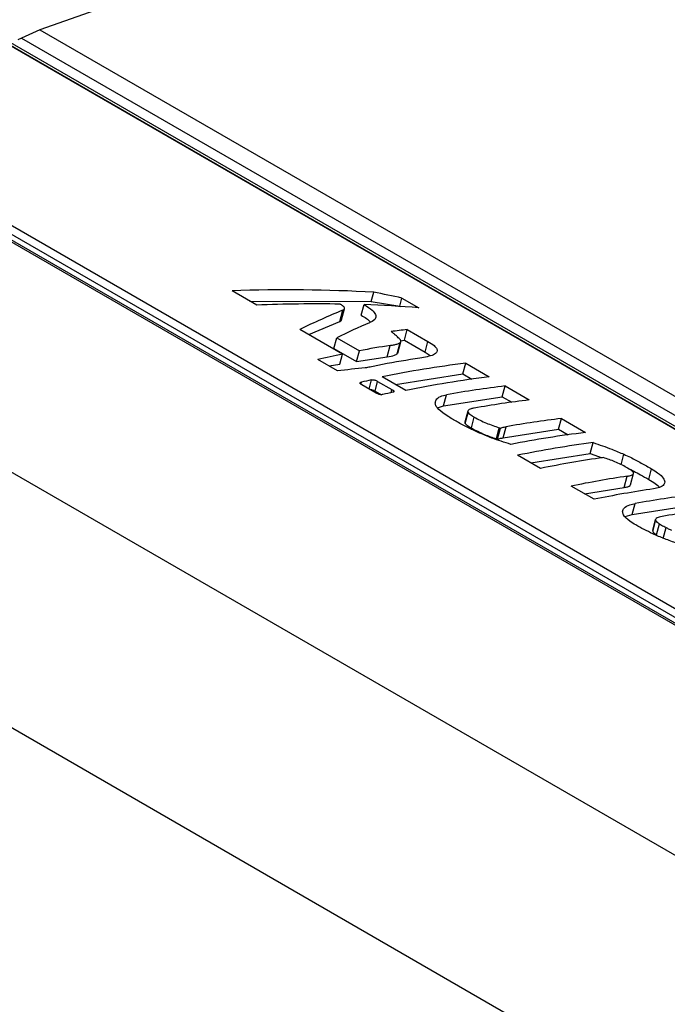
# Model space of a CAD drawing. Header units: inches. Extents: x 0.2 to 16.8, y 0.1 to 10.9.
# Tile 73 of 76: x 14.87 to 15.022, y 9.693 to 9.923. Entities that reach past the tile are written whole.
import ezdxf

# ---------------------------------------------------------------- set-up
doc = ezdxf.new("R2010")
doc.units = ezdxf.units.IN
doc.header["$MEASUREMENT"] = 0

msp = doc.modelspace()

# ---------------------------------------------------------------- linework, layer by layer
at = {"color": 7, "linetype": 'Continuous', "lineweight": 25}
for p, q in [((15.58949440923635, 9.501020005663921), (14.52636792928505, 10.11474985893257)), ((14.52649566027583, 10.11400717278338), (15.5885833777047, 9.500876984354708)), ((15.58867305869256, 9.50089106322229), (14.52668933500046, 10.11396121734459)), ((14.46951635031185, 10.10506208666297), (15.53160406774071, 9.491931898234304)), ((14.46874049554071, 10.10342804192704), (15.52876870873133, 9.491486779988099)), ((14.48157177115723, 10.09465110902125), (15.52317541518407, 9.493346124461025)), ((14.48294058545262, 10.09339885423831), (15.52454422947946, 9.492093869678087)), ((15.46285789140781, 9.473885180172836), (14.4102392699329, 10.08154897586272)), ((15.44046835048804, 9.427081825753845), (14.37804041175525, 10.04040841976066)), ((14.98946505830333, 9.960799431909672), (14.87504743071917, 9.920485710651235)), ((14.87504743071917, 9.920485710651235), (14.87075403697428, 9.91853522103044)), ((14.87504743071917, 9.920485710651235), (15.25524374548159, 9.70100304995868)), ((14.87075403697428, 9.91853522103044), (14.86994343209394, 9.918090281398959)), ((14.87075403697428, 9.91853522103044), (15.25430514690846, 9.697115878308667)), ((14.92572634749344, 9.856144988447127), (14.91996566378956, 9.859470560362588)), ((14.95251098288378, 9.856976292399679), (14.95309019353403, 9.859148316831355)), ((14.92410525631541, 9.857080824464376), (14.95251098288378, 9.856976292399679)), ((14.95251098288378, 9.856976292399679), (14.95917453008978, 9.855906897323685)), ((14.95917453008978, 9.855906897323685), (14.95967827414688, 9.857795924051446)), ((14.95967827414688, 9.857795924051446), (14.96362342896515, 9.855518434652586)), ((14.94516096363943, 9.852316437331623), (14.94586578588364, 9.854959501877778)), ((14.94555387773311, 9.852666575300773), (14.94625594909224, 9.855299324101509)), ((14.9501486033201, 9.85376634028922), (14.95081446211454, 9.85626329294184)), ((14.95917453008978, 9.855906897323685), (14.95932540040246, 9.855819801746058)), ((14.93789795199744, 9.849241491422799), (14.94516096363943, 9.852316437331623)), ((14.94577296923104, 9.844695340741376), (14.93578803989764, 9.850459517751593)), ((14.96025245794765, 9.847933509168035), (14.96091831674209, 9.850430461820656)), ((14.96091831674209, 9.850430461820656), (14.9657319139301, 9.847651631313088)), ((14.94378478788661, 9.84598278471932), (14.94446264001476, 9.848524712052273)), ((14.94446264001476, 9.848524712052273), (14.94974666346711, 9.845474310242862)), ((14.95857813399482, 9.844744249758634), (14.95928219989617, 9.847384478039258)), ((14.95869368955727, 9.84494521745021), (14.9593964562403, 9.847580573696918)), ((14.95935267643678, 9.84779225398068), (14.96025245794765, 9.847933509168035)), ((14.96025245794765, 9.847933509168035), (14.96506605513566, 9.845154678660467)), ((14.96506605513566, 9.845154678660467), (14.9657319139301, 9.847651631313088)), ((14.94378478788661, 9.84598278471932), (14.94906881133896, 9.84293238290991)), ((14.94906881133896, 9.84293238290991), (14.94974666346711, 9.845474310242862)), ((14.95623183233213, 9.84405689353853), (14.95694054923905, 9.846714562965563)), ((14.96506605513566, 9.845154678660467), (14.96623285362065, 9.844340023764)), ((14.94461479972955, 9.84078172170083), (14.93999877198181, 9.843446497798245)), ((14.94513829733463, 9.842315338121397), (14.94577296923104, 9.844695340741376)), ((14.94906881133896, 9.84293238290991), (14.95623183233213, 9.84405689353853)), ((14.95857813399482, 9.844744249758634), (14.9586228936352, 9.844963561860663)), ((14.94263811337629, 9.84192283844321), (14.94513829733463, 9.842315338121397)), ((14.95510802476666, 9.842236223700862), (14.95511338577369, 9.8422563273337)), ((14.95511338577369, 9.8422563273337), (14.95513832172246, 9.842241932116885)), ((14.97389769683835, 9.840056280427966), (14.97456355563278, 9.842553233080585)), ((14.97456355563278, 9.842553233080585), (14.9800878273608, 9.839364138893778)), ((14.95199543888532, 9.836520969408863), (14.95256513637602, 9.838657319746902)), ((14.95338600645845, 9.836057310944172), (14.95399095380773, 9.83832584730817)), ((14.95399095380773, 9.83832584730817), (14.95732134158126, 9.836403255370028)), ((14.96058331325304, 9.836192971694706), (14.95505904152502, 9.839382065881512)), ((14.95816854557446, 9.837586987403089), (14.97389769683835, 9.840056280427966)), ((14.97389769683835, 9.840056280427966), (14.97600924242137, 9.838837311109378)), ((14.95005958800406, 9.837665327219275), (14.95018419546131, 9.838132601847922)), ((14.95361523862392, 9.83558587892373), (14.95028485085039, 9.837508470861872)), ((14.95338600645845, 9.836057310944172), (14.95486889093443, 9.835201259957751)), ((14.95712450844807, 9.83566513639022), (14.95732134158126, 9.836403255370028)), ((14.95775743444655, 9.835844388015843), (14.95779875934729, 9.835999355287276)), ((14.98309954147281, 9.834744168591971), (14.98376540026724, 9.837241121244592)), ((14.98376540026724, 9.837241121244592), (14.98941195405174, 9.833981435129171)), ((14.96939580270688, 9.832592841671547), (14.97008785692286, 9.835188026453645)), ((14.96939580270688, 9.832592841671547), (14.98309954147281, 9.834744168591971)), ((14.98309954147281, 9.834744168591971), (14.98533336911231, 9.83345460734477)), ((14.96800724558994, 9.832170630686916), (14.96939580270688, 9.832592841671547)), ((14.97505627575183, 9.831384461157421), (14.97437278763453, 9.828821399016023)), ((14.97446499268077, 9.828473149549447), (14.9751451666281, 9.831023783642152)), ((14.97590387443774, 9.827425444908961), (14.97658154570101, 9.829966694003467)), ((14.99627627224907, 9.827137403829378), (14.9969421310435, 9.829634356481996)), ((14.9969421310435, 9.829634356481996), (15.00259875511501, 9.82636885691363)), ((14.98173262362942, 9.82490034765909), (14.98241939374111, 9.82747571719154)), ((14.98201646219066, 9.82481110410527), (14.98270396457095, 9.827389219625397)), ((14.98329983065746, 9.825100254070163), (14.98399617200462, 9.827711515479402)), ((14.98329983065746, 9.825100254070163), (14.99627627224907, 9.827137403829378)), ((14.99627627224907, 9.827137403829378), (14.99852017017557, 9.82584202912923)), ((15.00368993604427, 9.821447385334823), (15.00437308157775, 9.824009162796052)), ((14.99205073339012, 9.81797975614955), (14.98671108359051, 9.821062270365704)), ((14.98981668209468, 9.819269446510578), (15.00368993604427, 9.821447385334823)), ((15.00368993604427, 9.821447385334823), (15.00648558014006, 9.820481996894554)), ((15.01088788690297, 9.818783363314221), (15.01155261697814, 9.821276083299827)), ((15.0173615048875, 9.815398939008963), (15.01802115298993, 9.817872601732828)), ((15.01160456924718, 9.813516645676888), (15.01231101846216, 9.816165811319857)), ((15.01310306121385, 9.814158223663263), (15.0138022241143, 9.816780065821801)), ((15.00455179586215, 9.810763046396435), (14.99920399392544, 9.813850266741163)), ((15.00230959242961, 9.812057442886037), (15.01160456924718, 9.813516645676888)), ((15.01346531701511, 9.807181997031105), (15.01415762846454, 9.809778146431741)), ((15.01346531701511, 9.807181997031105), (15.02712827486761, 9.80932692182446)), ((15.01185408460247, 9.806733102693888), (15.01346531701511, 9.807181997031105)), ((15.01826287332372, 9.803476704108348), (15.01894620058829, 9.806039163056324)), ((15.01895154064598, 9.806062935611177), (15.01826793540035, 9.803499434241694)), ((15.01916824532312, 9.802479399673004), (15.01984626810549, 9.805021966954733)), ((15.02069847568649, 9.801623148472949), (15.02137681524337, 9.804166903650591))]:
    msp.add_line(p, q, dxfattribs=at)
for centre, radius, start, end in [((14.98852037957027, 9.62069565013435), 0.2313870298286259, 96.85110431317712, 97.7847354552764), ((14.99493854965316, 9.604829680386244), 0.2448512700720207, 98.92770489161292, 100.6359890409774), ((14.99776993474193, 9.590306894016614), 0.2596481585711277, 101.5521241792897, 102.8557875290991), ((15.00031257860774, 9.602479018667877), 0.2440002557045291, 98.59232032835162, 100.6752651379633), ((15.00180988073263, 9.59447448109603), 0.2521248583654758, 100.6677136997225, 101.3443207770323), ((15.0035751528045, 9.60254750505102), 0.2417528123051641, 96.89240330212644, 101.5770062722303), ((15.00756779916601, 9.583415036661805), 0.2611013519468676, 102.1608199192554, 102.6958301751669), ((15.00909942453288, 9.599358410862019), 0.2417528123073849, 96.89240330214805, 101.5770062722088), ((15.01222182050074, 9.601080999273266), 0.237868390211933, 96.87080383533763, 100.2027169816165), ((15.01258088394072, 9.580521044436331), 0.2611013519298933, 102.1608199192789, 102.6958301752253), ((15.01779381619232, 9.598355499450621), 0.2373291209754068, 96.86836129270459, 100.0076806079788), ((15.0253316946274, 9.593953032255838), 0.2373850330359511, 96.86860804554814, 100.0279518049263), ((15.03141258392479, 9.587707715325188), 0.2403942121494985, 96.88406571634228, 101.1023169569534), ((15.03552208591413, 9.582918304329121), 0.2430947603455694, 97.36184796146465, 101.5831611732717), ((15.04123189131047, 9.57779724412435), 0.2451661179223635, 98.09642757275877, 101.57224669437), ((15.04857960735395, 9.572615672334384), 0.2462358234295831, 98.47003162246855, 101.5674653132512), ((15.05382512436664, 9.570080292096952), 0.245674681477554, 98.27452786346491, 101.569902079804), ((15.05624678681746, 9.57569063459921), 0.2378412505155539, 96.87067758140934, 100.1929268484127), ((15.06167400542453, 9.573048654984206), 0.237302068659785, 96.86824244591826, 99.99786852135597)]:
    msp.add_arc(centre, radius, start, end, dxfattribs=at)
for centre, major_axis, ratio, start_param, end_param in [((14.82431485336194, 9.446731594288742), (0.3096611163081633, 0.3399694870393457), 0.7571277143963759, 0.5517789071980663, 0.6374665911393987), ((14.81725031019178, 9.450809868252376), (0.5442903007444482, -0.000544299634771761), 0.7748399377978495, 1.306812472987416, 1.319332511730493), ((14.83001191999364, 9.443442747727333), (0.3071782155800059, 0.3419005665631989), 0.7540375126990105, 0.5811871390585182, 0.6315642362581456), ((14.83387593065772, 9.441212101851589), (0.1873546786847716, 0.4172212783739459), 0.3888497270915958, 0.3882629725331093, 0.4333457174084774), ((14.82979497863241, 9.443567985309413), (0.3167214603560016, 0.3343557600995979), 0.7654130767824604, 0.5562946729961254, 0.5894167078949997), ((14.83949938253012, 9.43796575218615), (0.185210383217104, 0.4184425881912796), 0.3765384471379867, 0.3845330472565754, 0.4195608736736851), ((14.85420333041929, 9.429477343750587), (0.2673970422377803, 0.3701222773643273), 0.688578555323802, 0.5439810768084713, 0.562136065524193), ((14.85259913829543, 9.430403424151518), (0.2322345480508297, 0.39171195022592), 0.5934606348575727, 0.4768924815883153, 0.480447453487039)]:
    msp.add_ellipse(centre, major_axis=major_axis, ratio=ratio, start_param=start_param, end_param=end_param, dxfattribs=at)
for points, knots in [([(14.94533538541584, 9.856276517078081), (14.94532155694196, 9.85628871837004), (14.94529659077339, 9.856310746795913), (14.94525908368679, 9.856342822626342), (14.94522994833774, 9.85636259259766), (14.94521531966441, 9.856372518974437)], [0, 0, 0, 0, 0.3820281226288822, 0.689720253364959, 1, 1, 1, 1]), ([(14.94586578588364, 9.854959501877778), (14.94601954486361, 9.855044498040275), (14.94627959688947, 9.855188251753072), (14.94627507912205, 9.855510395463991), (14.94598102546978, 9.855873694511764), (14.94557045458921, 9.856129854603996), (14.94533538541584, 9.856276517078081)], [0, 0, 0, 0, 0.3020446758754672, 0.5108471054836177, 0.7199393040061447, 1, 1, 1, 1]), ([(14.95081446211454, 9.85626329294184), (14.95150635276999, 9.855829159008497), (14.95276106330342, 9.855041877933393), (14.95363315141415, 9.853925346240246), (14.95359728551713, 9.852908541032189), (14.95281616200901, 9.852338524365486), (14.95215887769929, 9.85204699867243), (14.95207973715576, 9.85201189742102)], [0, 0, 0, 0, 0.2479466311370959, 0.4496393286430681, 0.6511458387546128, 0.9579960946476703, 1, 1, 1, 1]), ([(14.94516096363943, 9.852316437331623), (14.94534094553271, 9.852395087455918), (14.945552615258, 9.852487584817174), (14.94552615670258, 9.852649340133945), (14.94552219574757, 9.852673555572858)], [0, 0, 0, 0, 0.850295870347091, 1, 1, 1, 1]), ([(14.9501486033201, 9.85376634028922), (14.95101173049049, 9.853266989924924), (14.95199463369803, 9.852698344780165), (14.95226203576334, 9.852173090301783), (14.95229462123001, 9.85210908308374)], [0, 0, 0, 0, 0.8781405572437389, 1, 1, 1, 1]), ([(14.95904907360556, 9.848316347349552), (14.95875252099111, 9.84858791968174), (14.95830756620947, 9.848995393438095), (14.95770845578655, 9.849539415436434), (14.95735540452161, 9.849813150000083), (14.95717863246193, 9.849950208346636)], [0, 0, 0, 0, 0.499438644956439, 0.7493699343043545, 1, 1, 1, 1]), ([(14.95694054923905, 9.846714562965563), (14.95726713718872, 9.846770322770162), (14.95788772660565, 9.846876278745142), (14.95874767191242, 9.847067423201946), (14.95910247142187, 9.847277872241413), (14.95928219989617, 9.847384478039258)], [0, 0, 0, 0, 0.3540585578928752, 0.6727896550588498, 1, 1, 1, 1]), ([(14.95928219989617, 9.847384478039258), (14.95933019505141, 9.847451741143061), (14.95945684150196, 9.847629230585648), (14.9593759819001, 9.847955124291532), (14.95914222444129, 9.848213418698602), (14.95904907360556, 9.848316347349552)], [0, 0, 0, 0, 0.2685008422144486, 0.7085023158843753, 1, 1, 1, 1]), ([(14.9657319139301, 9.847651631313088), (14.96625953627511, 9.847322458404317), (14.96721823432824, 9.846724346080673), (14.96792580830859, 9.845869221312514), (14.96792974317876, 9.845107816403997), (14.96680051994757, 9.844269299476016), (14.96503589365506, 9.84395228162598), (14.96385825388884, 9.843740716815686)], [0, 0, 0, 0, 0.163151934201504, 0.2964496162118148, 0.4298093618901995, 0.61947797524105, 1, 1, 1, 1]), ([(14.95623183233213, 9.84405689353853), (14.95686260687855, 9.844153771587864), (14.9578197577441, 9.844300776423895), (14.95838529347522, 9.844631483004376), (14.95857813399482, 9.844744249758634)], [0, 0, 0, 0, 0.6590126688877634, 1, 1, 1, 1]), ([(14.95256513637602, 9.838657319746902), (14.95265752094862, 9.838672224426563), (14.95280966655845, 9.838696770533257), (14.95308760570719, 9.838674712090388), (14.95335973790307, 9.8386139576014), (14.95367934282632, 9.838496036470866), (14.95387611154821, 9.838388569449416), (14.95399095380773, 9.83832584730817)], [0, 0, 0, 0, 0.2270576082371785, 0.3739349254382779, 0.5210339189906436, 0.72045584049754, 1, 1, 1, 1]), ([(14.95028485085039, 9.837508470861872), (14.95016905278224, 9.837580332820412), (14.94998715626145, 9.83769321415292), (14.94985330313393, 9.837856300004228), (14.94985063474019, 9.837970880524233), (14.94995822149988, 9.838070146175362), (14.95009911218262, 9.838109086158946), (14.95018419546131, 9.838132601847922)], [0, 0, 0, 0, 0.2913993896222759, 0.4577324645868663, 0.6253540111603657, 0.7737528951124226, 1, 1, 1, 1]), ([(14.95213978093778, 9.836437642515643), (14.95216106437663, 9.836439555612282), (14.95224914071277, 9.836447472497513), (14.95245114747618, 9.836425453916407), (14.95274812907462, 9.836355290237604), (14.95307765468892, 9.836226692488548), (14.9532761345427, 9.836117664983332), (14.95338600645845, 9.836057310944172)], [0, 0, 0, 0, 0.0607167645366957, 0.2512615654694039, 0.438629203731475, 0.6892436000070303, 1, 1, 1, 1]), ([(14.95732134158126, 9.836403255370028), (14.95738626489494, 9.836364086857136), (14.95751371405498, 9.836287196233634), (14.95769743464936, 9.836150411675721), (14.95776127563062, 9.836055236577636), (14.95779875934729, 9.835999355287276)], [0, 0, 0, 0, 0.30005738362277, 0.5890343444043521, 0.9999999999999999, 0.9999999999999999, 0.9999999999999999, 0.9999999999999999]), ([(14.95779875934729, 9.835999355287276), (14.95780807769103, 9.83596328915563), (14.95782675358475, 9.835891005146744), (14.95774181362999, 9.835808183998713), (14.95763209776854, 9.835778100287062), (14.95757822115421, 9.835763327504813)], [0, 0, 0, 0, 0.3363471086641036, 0.6741093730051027, 1, 1, 1, 1]), ([(14.95519728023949, 9.835238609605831), (14.95509593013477, 9.835220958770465), (14.95492688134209, 9.835191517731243), (14.95461765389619, 9.835209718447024), (14.95431359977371, 9.835272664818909), (14.95395802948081, 9.835399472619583), (14.95374237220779, 9.835516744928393), (14.95361523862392, 9.83558587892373)], [0, 0, 0, 0, 0.2256196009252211, 0.3763264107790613, 0.5274366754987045, 0.7214159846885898, 1, 1, 1, 1]), ([(14.96745494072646, 9.833252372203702), (14.96748540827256, 9.833499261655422), (14.96756105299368, 9.834112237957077), (14.96845691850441, 9.83480841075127), (14.96958425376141, 9.835070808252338), (14.97008785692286, 9.835188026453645)], [0, 0, 0, 0, 0.2717383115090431, 0.6746709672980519, 1, 1, 1, 1]), ([(14.97060254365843, 9.830006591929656), (14.97012840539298, 9.830312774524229), (14.96887676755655, 9.831121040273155), (14.96765584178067, 9.832272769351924), (14.96750657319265, 9.833000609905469), (14.96745494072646, 9.833252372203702)], [0, 0, 0, 0, 0.2851445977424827, 0.7527293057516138, 1, 1, 1, 1]), ([(14.97655071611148, 9.8320735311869), (14.97629545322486, 9.832021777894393), (14.97568700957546, 9.831898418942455), (14.97511290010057, 9.831617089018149), (14.97500809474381, 9.831269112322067), (14.97510824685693, 9.831089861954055), (14.9751451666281, 9.831023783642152)], [0, 0, 0, 0, 0.2870585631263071, 0.6842317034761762, 0.8835961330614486, 1, 1, 1, 1]), ([(14.97776389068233, 9.82625324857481), (14.97695665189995, 9.82662963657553), (14.97527161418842, 9.8274153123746), (14.97286935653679, 9.828669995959), (14.97135967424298, 9.829560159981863), (14.97060254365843, 9.830006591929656)], [0, 0, 0, 0, 0.3143235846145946, 0.6561219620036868, 1, 1, 1, 1]), ([(14.9751451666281, 9.831023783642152), (14.97525860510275, 9.830899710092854), (14.97547824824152, 9.830659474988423), (14.97601247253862, 9.83030459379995), (14.97639101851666, 9.830079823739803), (14.97658154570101, 9.829966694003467)], [0, 0, 0, 0, 0.3466260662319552, 0.6711482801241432, 1, 1, 1, 1]), ([(14.97658154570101, 9.829966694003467), (14.97701990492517, 9.829724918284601), (14.97789677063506, 9.829241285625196), (14.97980167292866, 9.828366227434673), (14.98138961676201, 9.827826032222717), (14.98241939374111, 9.82747571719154)], [0, 0, 0, 0, 0.2600183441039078, 0.5201240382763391, 1, 1, 1, 1]), ([(14.97439264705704, 9.828815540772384), (14.97438093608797, 9.82879685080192), (14.97432181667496, 9.828702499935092), (14.97440127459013, 9.828575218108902), (14.97446499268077, 9.828473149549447)], [0, 0, 0, 0, 0.198090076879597, 1, 1, 1, 1]), ([(14.97446499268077, 9.828473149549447), (14.97452747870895, 9.828399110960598), (14.97466679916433, 9.828234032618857), (14.97514676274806, 9.827877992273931), (14.97560088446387, 9.827606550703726), (14.97590387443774, 9.827425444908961)], [0, 0, 0, 0, 0.2130021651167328, 0.4749151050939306, 1, 1, 1, 1]), ([(14.97590387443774, 9.827425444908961), (14.9768870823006, 9.82690089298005), (14.97863477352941, 9.825968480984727), (14.98078991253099, 9.825225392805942), (14.98173262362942, 9.82490034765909)], [0, 0, 0, 0, 0.5625752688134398, 1, 1, 1, 1]), ([(14.98241939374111, 9.82747571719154), (14.98244349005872, 9.827468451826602), (14.98249168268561, 9.827453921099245), (14.98258656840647, 9.82742513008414), (14.98265728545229, 9.827403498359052), (14.98270396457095, 9.827389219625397)], [0, 0, 0, 0, 0.2536851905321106, 0.5073702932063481, 1, 1, 1, 1]), ([(14.98270396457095, 9.827389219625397), (14.98283224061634, 9.82744145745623), (14.98307524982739, 9.827540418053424), (14.98354410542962, 9.827629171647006), (14.98384538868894, 9.827684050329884), (14.98399617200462, 9.827711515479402)], [0, 0, 0, 0, 0.358354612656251, 0.6788755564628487, 1, 1, 1, 1]), ([(14.98512187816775, 9.823602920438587), (14.98437294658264, 9.823839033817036), (14.98287487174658, 9.82431132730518), (14.98037448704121, 9.825170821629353), (14.97872594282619, 9.825854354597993), (14.97776389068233, 9.82625324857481)], [0, 0, 0, 0, 0.2939376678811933, 0.587958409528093, 1, 1, 1, 1]), ([(14.98173262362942, 9.82490034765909), (14.98178545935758, 9.824883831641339), (14.98188017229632, 9.824854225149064), (14.98197467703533, 9.824824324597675), (14.98201646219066, 9.82481110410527)], [0, 0, 0, 0, 0.557851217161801, 1, 1, 1, 1]), ([(14.98201646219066, 9.82481110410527), (14.98218719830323, 9.824868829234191), (14.98255893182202, 9.82499451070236), (14.98303981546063, 9.825063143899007), (14.98329983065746, 9.825100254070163)], [0, 0, 0, 0, 0.4592970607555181, 1, 1, 1, 1]), ([(15.00437308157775, 9.824009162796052), (15.00510454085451, 9.823762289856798), (15.00656767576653, 9.823268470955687), (15.0090062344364, 9.822375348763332), (15.01061545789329, 9.821680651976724), (15.01155261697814, 9.821276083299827)], [0, 0, 0, 0, 0.2945372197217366, 0.5891615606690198, 1, 1, 1, 1]), ([(15.01216748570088, 9.818207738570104), (15.01173217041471, 9.818448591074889), (15.01089525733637, 9.81891164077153), (15.0090839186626, 9.819720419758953), (15.00763519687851, 9.820206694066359), (15.00670281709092, 9.820519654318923)], [0, 0, 0, 0, 0.2786740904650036, 0.5357633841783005, 1, 1, 1, 1]), ([(15.01155261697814, 9.821276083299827), (15.01205432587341, 9.821044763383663), (15.01348102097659, 9.820386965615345), (15.01563419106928, 9.819242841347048), (15.01722330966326, 9.818330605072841), (15.01802115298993, 9.817872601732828)], [0, 0, 0, 0, 0.2126462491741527, 0.6046960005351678, 1, 1, 1, 1]), ([(15.01371724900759, 9.817103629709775), (15.01360076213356, 9.817221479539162), (15.01336137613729, 9.81746366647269), (15.01279255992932, 9.817835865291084), (15.01237667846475, 9.818083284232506), (15.01216748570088, 9.818207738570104)], [0, 0, 0, 0, 0.320217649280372, 0.658062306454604, 1, 1, 1, 1]), ([(15.01227131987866, 9.818144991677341), (15.01229911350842, 9.818132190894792), (15.01286777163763, 9.81787028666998), (15.01391783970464, 9.817326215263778), (15.01558183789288, 9.816421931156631), (15.01671197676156, 9.815772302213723), (15.0173615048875, 9.815398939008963)], [0, 0, 0, 0, 0.01477400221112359, 0.3022763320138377, 0.5989951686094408, 1, 1, 1, 1]), ([(15.01802115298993, 9.817872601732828), (15.01850431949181, 9.81757788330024), (15.0196788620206, 9.8168614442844), (15.02085944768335, 9.81578750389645), (15.02101505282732, 9.815135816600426), (15.02108256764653, 9.814853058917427)], [0, 0, 0, 0, 0.2834765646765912, 0.6891108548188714, 1, 1, 1, 1]), ([(15.01231101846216, 9.816165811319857), (15.01256838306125, 9.816210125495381), (15.0131775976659, 9.816315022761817), (15.01374786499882, 9.816562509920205), (15.01384655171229, 9.816880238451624), (15.0137512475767, 9.817044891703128), (15.01371724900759, 9.817103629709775)], [0, 0, 0, 0, 0.2931746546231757, 0.6939815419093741, 0.8908317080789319, 1, 1, 1, 1]), ([(15.0173615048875, 9.815398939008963), (15.01844028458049, 9.81476949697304), (15.01955502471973, 9.814119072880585), (15.01982542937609, 9.813532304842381), (15.0198341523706, 9.813513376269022)], [0, 0, 0, 0, 0.9677409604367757, 1, 1, 1, 1]), ([(15.01160456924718, 9.813516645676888), (15.01190789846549, 9.81357426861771), (15.01245809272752, 9.813678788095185), (15.01297889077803, 9.813901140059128), (15.01305813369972, 9.814095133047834), (15.01308599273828, 9.814163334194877)], [0, 0, 0, 0, 0.4434389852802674, 0.8043326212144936, 1, 1, 1, 1]), ([(15.02108256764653, 9.814853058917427), (15.02104964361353, 9.814633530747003), (15.02096730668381, 9.814084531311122), (15.0200645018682, 9.813499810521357), (15.01895352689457, 9.813289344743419), (15.01846854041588, 9.81319746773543)], [0, 0, 0, 0, 0.2729572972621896, 0.6826158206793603, 0.9999999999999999, 0.9999999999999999, 0.9999999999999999, 0.9999999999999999]), ([(15.01124226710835, 9.807991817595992), (15.01132435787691, 9.808229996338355), (15.01153591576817, 9.808843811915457), (15.012619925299, 9.80944489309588), (15.01373110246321, 9.809685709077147), (15.01415762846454, 9.809778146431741)], [0, 0, 0, 0, 0.280927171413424, 0.7239834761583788, 1, 1, 1, 1]), ([(15.0142904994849, 9.804768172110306), (15.01381844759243, 9.805061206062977), (15.01259569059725, 9.805820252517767), (15.0113762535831, 9.806974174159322), (15.0112803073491, 9.807702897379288), (15.01124226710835, 9.807991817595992)], [0, 0, 0, 0, 0.275101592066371, 0.7125962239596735, 1, 1, 1, 1]), ([(15.01894620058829, 9.806039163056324), (15.01894611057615, 9.805959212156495), (15.01894590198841, 9.805773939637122), (15.01922633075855, 9.805415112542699), (15.01962991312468, 9.805159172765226), (15.01984626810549, 9.805021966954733)], [0, 0, 0, 0, 0.2604438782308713, 0.6035340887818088, 1, 1, 1, 1]), ([(15.02047562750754, 9.80674710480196), (15.02024036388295, 9.806700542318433), (15.01980719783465, 9.806614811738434), (15.01926949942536, 9.806417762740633), (15.01899655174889, 9.806218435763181), (15.0189541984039, 9.806067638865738), (15.01894620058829, 9.806039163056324)], [0, 0, 0, 0, 0.3288276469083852, 0.6054355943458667, 0.9254922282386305, 1, 1, 1, 1]), ([(15.02396735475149, 9.800457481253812), (15.0229912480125, 9.800810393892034), (15.0210383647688, 9.801516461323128), (15.01768486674, 9.80292734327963), (15.01558865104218, 9.804064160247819), (15.0142904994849, 9.804768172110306)], [0, 0, 0, 0, 0.275601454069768, 0.5513920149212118, 1, 1, 1, 1]), ([(15.01984626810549, 9.805021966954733), (15.02001057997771, 9.804927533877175), (15.0203425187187, 9.804736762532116), (15.02084869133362, 9.804450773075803), (15.02120073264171, 9.804261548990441), (15.02137681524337, 9.804166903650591)], [0, 0, 0, 0, 0.3288318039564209, 0.6642977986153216, 1, 1, 1, 1]), ([(15.02137681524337, 9.804166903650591), (15.0214919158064, 9.804107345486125), (15.02172211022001, 9.80398823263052), (15.02215029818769, 9.80377762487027), (15.02246890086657, 9.803628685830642), (15.02266502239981, 9.803537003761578)], [0, 0, 0, 0, 0.277693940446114, 0.5553716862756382, 0.9999999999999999, 0.9999999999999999, 0.9999999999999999, 0.9999999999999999]), ([(15.01826287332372, 9.803476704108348), (15.01826441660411, 9.80339513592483), (15.01826746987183, 9.803233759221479), (15.01852943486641, 9.802888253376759), (15.01892192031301, 9.802637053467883), (15.01916824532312, 9.802479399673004)], [0, 0, 0, 0, 0.2756813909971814, 0.5454155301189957, 1, 1, 1, 1])]:
    msp.add_open_spline(points, degree=3, knots=knots, dxfattribs=at)

doc.saveas('drawing.dxf')
